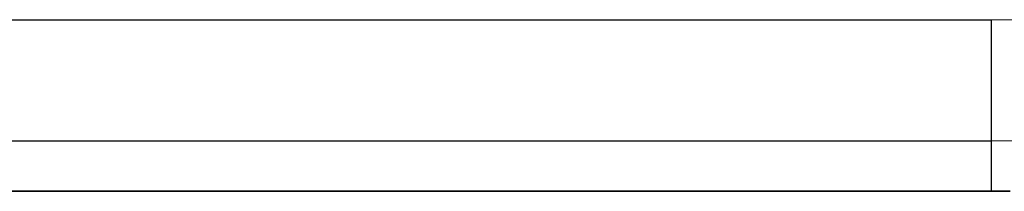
# Model space of a CAD drawing. Extents: x -10 to 451, y 0 to 260.
# Tile 34 of 61: x 340 to 400, y 0 to 10. Entities that reach past the tile are written whole.
import ezdxf

# ---------------------------------------------------------------- set-up
doc = ezdxf.new("R2010")
doc.units = 0
doc.layers.add('PREDEFINITO', color=7, linetype='CONTINUOUS')

msp = doc.modelspace()

# ---------------------------------------------------------------- linework, layer by layer
at = {"layer": 'PREDEFINITO'}
for p, q in [((398.889, 10.4, 20.779), (41.111, 10.4, 20.779)), ((400.19, 10.421, 20.779), (398.889, 10.4, 20.779)), ((398.889, 3.046, 17.736), (41.111, 3.046, 17.736)), ((400.42, 3.071, 17.736), (398.889, 3.046, 17.736)), ((398.889, 0), (400.023, 0.013)), ((400.023, 0.013, 10.39), (398.889, 0, 10.39)), ((41.111, 0), (398.889, 0)), ((398.889, 0, 10.39), (41.111, 0, 10.39)), ((398.889, 0, 10.39), (398.889, 0))]:
    msp.add_line(p, q, dxfattribs=at)
at = {"layer": 'PREDEFINITO', "extrusion": (1, -1.31954e-14, 1.32085e-14)}
msp.add_arc((10.395, 10.385, 398.889), 10.395, 89.97163, 179.9716, dxfattribs=at)

doc.saveas('drawing.dxf')
